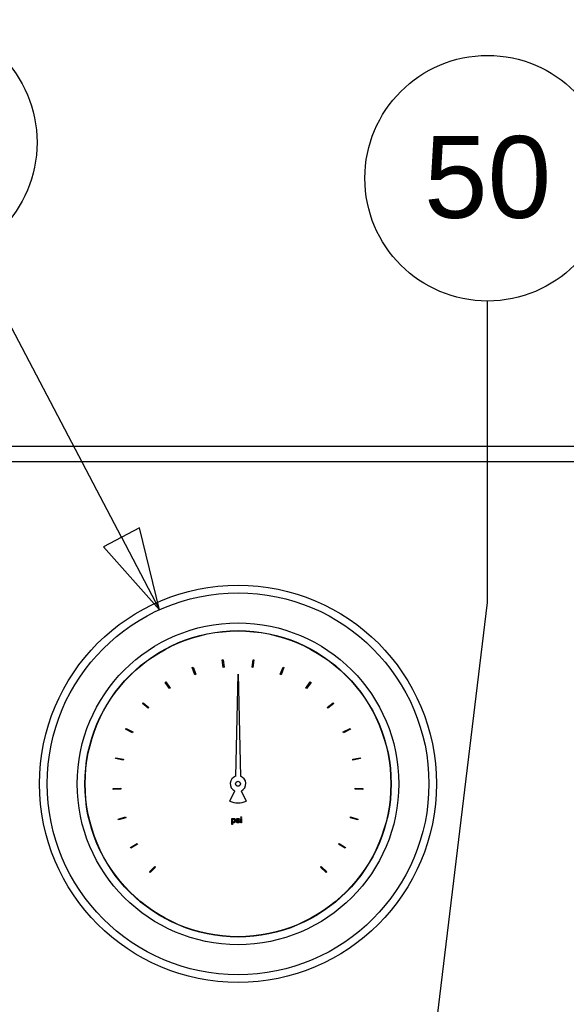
# Paper-space layout 'SHEET_3' of a CAD drawing. Header units: inches. Extents: x 3 to 360, y 8 to 227.
# Tile 39 of 117: x 50 to 59, y 187 to 203. Entities that reach past the tile are written whole.
import ezdxf

# ---------------------------------------------------------------- set-up
doc = ezdxf.new("R2010")
doc.units = ezdxf.units.IN
doc.header["$LTSCALE"] = 10.666667
doc.header["$MEASUREMENT"] = 0
doc.layers.get('0').update_dxf_attribs({"lineweight": 25})
doc.layers.add('DIMEN', color=7, linetype='Continuous', lineweight=25)
doc.styles.add('Current-ANSI', font='arial.ttf')

# ---------------------------------------------------------------- blocks, each defined once
blk = doc.blocks.new('Balloon88')
at = {"layer": 'DIMEN', "linetype": 'Continuous', "lineweight": 25}
for p, q in [((4.8794, 18.2723), (4.6498, 18.7094)), ((4.907, 18.2869), (4.8517, 18.2578)), ((4.9375, 18.1617), (4.907, 18.2869)), ((4.8794, 18.2723), (4.9375, 18.1617)), ((4.8517, 18.2578), (4.9375, 18.1617))]:
    blk.add_line(p, q, dxfattribs=at)
at = {"layer": 'DIMEN', "linetype": 'Continuous', "lineweight": 25, "flags": 128}
blk.add_lwpolyline([(4.8517, 18.2578), (4.9375, 18.1617), (4.907, 18.2869), (4.8517, 18.2578)], dxfattribs=at)
at = {"layer": 'DIMEN'}
blk.add_circle((4.5629, 18.875), 0.1875, dxfattribs=at)
blk.add_solid([(4.8517, 18.2578), (4.9375, 18.1617), (4.907, 18.2869), (4.8517, 18.2578)], dxfattribs=at)
at = {"layer": 'DIMEN', "insert": (4.5629, 18.876), "char_height": 0.125, "attachment_point": 5, "style": 'Current-ANSI'}
blk.add_mtext('51', dxfattribs=at)
blk = doc.blocks.new('Balloon148')
at = {"layer": 'DIMEN', "linetype": 'Continuous', "lineweight": 25}
for p, q in [((5.4386, 18.1728), (5.4386, 18.6329)), ((5.4386, 18.1728), (5.4386, 18.6329)), ((5.4386, 18.1728), (5.4386, 18.6329)), ((5.3412, 17.3679), (5.4386, 18.1728)), ((5.3412, 17.3679), (5.4386, 18.1728)), ((5.3412, 17.3679), (5.4386, 18.1728))]:
    blk.add_line(p, q, dxfattribs=at)
at = {"layer": 'DIMEN'}
blk.add_circle((5.4386, 18.8204), 0.1875, dxfattribs=at)
at = {"layer": 'DIMEN', "insert": (5.4386, 18.8215), "char_height": 0.125, "attachment_point": 5, "style": 'Current-ANSI'}
blk.add_mtext('50', dxfattribs=at)

psp = doc.layouts.new('SHEET_3')

# ---------------------------------------------------------------- linework, layer by layer
for p, q in [((35.695, 196.39), (59.695, 196.39)), ((35.945, 196.14), (59.445, 196.14)), ((53.686, 192.909), (53.701, 192.911)), ((53.702, 192.785), (53.686, 192.909)), ((53.701, 192.911), (53.717, 192.787)), ((54.174, 192.787), (54.19, 192.911)), ((54.205, 192.909), (54.189, 192.785)), ((54.19, 192.911), (54.205, 192.909)), ((53.198, 192.784), (53.212, 192.789)), ((53.244, 192.667), (53.198, 192.784)), ((53.212, 192.789), (53.258, 192.673)), ((53.717, 192.787), (53.702, 192.785)), ((54.189, 192.785), (54.174, 192.787)), ((54.633, 192.673), (54.679, 192.789)), ((54.693, 192.784), (54.647, 192.667)), ((54.679, 192.789), (54.693, 192.784)), ((53.258, 192.673), (53.244, 192.667)), ((53.907, 191.011), (53.945, 192.674)), ((53.945, 192.674), (53.984, 191.011)), ((54.647, 192.667), (54.633, 192.673)), ((52.756, 192.542), (52.769, 192.551)), ((52.829, 192.441), (52.756, 192.542)), ((52.769, 192.551), (52.841, 192.449)), ((52.841, 192.449), (52.829, 192.441)), ((55.05, 192.449), (55.122, 192.551)), ((55.062, 192.441), (55.05, 192.449)), ((55.135, 192.542), (55.062, 192.441)), ((55.122, 192.551), (55.135, 192.542)), ((52.387, 192.2), (52.397, 192.211)), ((52.482, 192.119), (52.387, 192.2)), ((52.397, 192.211), (52.492, 192.13)), ((52.492, 192.13), (52.482, 192.119)), ((55.399, 192.13), (55.494, 192.211)), ((55.409, 192.119), (55.399, 192.13)), ((55.504, 192.2), (55.409, 192.119)), ((55.494, 192.211), (55.504, 192.2)), ((52.113, 191.777), (52.12, 191.791)), ((52.225, 191.722), (52.113, 191.777)), ((52.12, 191.791), (52.232, 191.736)), ((55.659, 191.736), (55.771, 191.791)), ((55.778, 191.777), (55.666, 191.722)), ((55.771, 191.791), (55.778, 191.777)), ((52.232, 191.736), (52.225, 191.722)), ((55.666, 191.722), (55.659, 191.736)), ((51.951, 191.3), (51.954, 191.315)), ((52.074, 191.274), (51.951, 191.3)), ((51.954, 191.315), (52.077, 191.289)), ((52.077, 191.289), (52.074, 191.274)), ((55.814, 191.289), (55.937, 191.315)), ((55.817, 191.274), (55.814, 191.289)), ((55.94, 191.3), (55.817, 191.274)), ((55.937, 191.315), (55.94, 191.3)), ((51.911, 190.813), (52.036, 190.818)), ((51.912, 190.798), (51.911, 190.813)), ((52.036, 190.818), (52.036, 190.803)), ((55.855, 190.803), (55.855, 190.818)), ((55.855, 190.818), (55.98, 190.813)), ((55.98, 190.813), (55.979, 190.798)), ((52.036, 190.803), (51.912, 190.798)), ((53.814, 190.607), (53.892, 190.774)), ((53.999, 190.774), (54.077, 190.607)), ((55.979, 190.798), (55.855, 190.803)), ((51.992, 190.316), (52.112, 190.352)), ((52.116, 190.337), (51.996, 190.301)), ((52.112, 190.352), (52.116, 190.337)), ((53.843, 190.226), (53.843, 190.326)), ((53.843, 190.326), (53.856, 190.326)), ((53.856, 190.326), (53.856, 190.314)), ((53.991, 190.34), (53.991, 190.353)), ((53.991, 190.353), (54.004, 190.353)), ((54.004, 190.34), (53.991, 190.34)), ((53.991, 190.253), (53.991, 190.326)), ((53.991, 190.326), (54.004, 190.326)), ((54.004, 190.353), (54.004, 190.34)), ((54.004, 190.326), (54.004, 190.253)), ((55.775, 190.337), (55.779, 190.352)), ((55.895, 190.301), (55.775, 190.337)), ((55.779, 190.352), (55.899, 190.316)), ((51.996, 190.301), (51.992, 190.316)), ((53.856, 190.226), (53.843, 190.226)), ((53.856, 190.262), (53.856, 190.226)), ((53.916, 190.275), (53.929, 190.277)), ((53.971, 190.307), (53.958, 190.306)), ((54.004, 190.253), (53.991, 190.253)), ((55.899, 190.316), (55.895, 190.301)), ((52.193, 189.854), (52.3, 189.918)), ((52.2, 189.841), (52.193, 189.854)), ((52.308, 189.905), (52.2, 189.841)), ((52.3, 189.918), (52.308, 189.905)), ((55.583, 189.905), (55.591, 189.918)), ((55.691, 189.841), (55.583, 189.905)), ((55.591, 189.918), (55.698, 189.854)), ((55.698, 189.854), (55.691, 189.841)), ((52.501, 189.455), (52.589, 189.544)), ((52.6, 189.533), (52.511, 189.445)), ((52.589, 189.544), (52.6, 189.533)), ((55.291, 189.533), (55.302, 189.544)), ((55.38, 189.445), (55.291, 189.533)), ((55.302, 189.544), (55.39, 189.455)), ((52.511, 189.445), (52.501, 189.455)), ((55.39, 189.455), (55.38, 189.445))]:
    psp.add_line(p, q)
for radius in [3.235, 3.11, 2.62, 2.495, 2.49, 0.0402]:
    psp.add_circle((53.945, 190.89), radius)
for radius, start, end in [(0.128, 107.496, 245), (0.128, 295, 72.504), (0.311, 245, 295)]:
    psp.add_arc((53.945, 190.89), radius, start, end)
for points, knots in [([(53.856, 190.314), (53.858, 190.316), (53.861, 190.32), (53.867, 190.324), (53.869, 190.325), (53.872, 190.327), (53.874, 190.327), (53.876, 190.327)], [0, 0, 0, 0, 0.02029333, 0.02029333, 0.03021114, 0.03021114, 0.03916885, 0.03916885, 0.03916885, 0.03916885]), ([(53.876, 190.327), (53.878, 190.327), (53.88, 190.327), (53.884, 190.326), (53.887, 190.325), (53.893, 190.321), (53.896, 190.318), (53.901, 190.311), (53.903, 190.307), (53.905, 190.298), (53.906, 190.294), (53.906, 190.29)], [0, 0, 0, 0, 0.01297321, 0.01297321, 0.02976754, 0.02976754, 0.04981668, 0.04981668, 0.07069649, 0.07069649, 0.09133528, 0.09133528, 0.09133528, 0.09133528]), ([(53.925, 190.322), (53.926, 190.323), (53.928, 190.324), (53.934, 190.326), (53.939, 190.327), (53.943, 190.327)], [0, 0, 0, 0, 0.01117492, 0.01117492, 0.03636802, 0.03636802, 0.03636802, 0.03636802]), ([(53.943, 190.327), (53.947, 190.327), (53.952, 190.327), (53.959, 190.324), (53.962, 190.322), (53.966, 190.318), (53.968, 190.316), (53.97, 190.311), (53.971, 190.309), (53.971, 190.307)], [0, 0, 0, 0, 0.03306975, 0.03306975, 0.05935706, 0.05935706, 0.07869839, 0.07869839, 0.09801391, 0.09801391, 0.09801391, 0.09801391]), ([(53.875, 190.316), (53.873, 190.316), (53.872, 190.315), (53.869, 190.314), (53.868, 190.313), (53.864, 190.31), (53.862, 190.308), (53.859, 190.303), (53.858, 190.3), (53.857, 190.295), (53.856, 190.292), (53.856, 190.289)], [0, 0, 0, 0, 0.01030086, 0.01030086, 0.02382745, 0.02382745, 0.04396287, 0.04396287, 0.06383541, 0.06383541, 0.08336478, 0.08336478, 0.08336478, 0.08336478]), ([(53.856, 190.289), (53.856, 190.286), (53.857, 190.283), (53.859, 190.276), (53.861, 190.273), (53.864, 190.268), (53.866, 190.266), (53.869, 190.265), (53.87, 190.264), (53.872, 190.264), (53.873, 190.264), (53.874, 190.264)], [0, 0, 0, 0, 0.02322797, 0.02322797, 0.05294076, 0.05294076, 0.07328258, 0.07328258, 0.08325354, 0.08325354, 0.09300739, 0.09300739, 0.09300739, 0.09300739]), ([(53.875, 190.252), (53.873, 190.252), (53.872, 190.252), (53.868, 190.254), (53.865, 190.256), (53.86, 190.259), (53.858, 190.261), (53.856, 190.262)], [0, 0, 0, 0, 0.01150824, 0.01150824, 0.03263308, 0.03263308, 0.05663204, 0.05663204, 0.05663204, 0.05663204]), ([(53.874, 190.264), (53.876, 190.264), (53.877, 190.264), (53.88, 190.265), (53.881, 190.266), (53.885, 190.269), (53.887, 190.271), (53.89, 190.276), (53.891, 190.278), (53.892, 190.284), (53.893, 190.287), (53.893, 190.29)], [0, 0, 0, 0, 0.01071137, 0.01071137, 0.02407168, 0.02407168, 0.04411244, 0.04411244, 0.06645343, 0.06645343, 0.08878202, 0.08878202, 0.08878202, 0.08878202]), ([(53.893, 190.29), (53.893, 190.293), (53.892, 190.296), (53.89, 190.303), (53.888, 190.307), (53.884, 190.311), (53.883, 190.313), (53.88, 190.315), (53.879, 190.315), (53.877, 190.316), (53.876, 190.316), (53.875, 190.316)], [0, 0, 0, 0, 0.02328468, 0.02328468, 0.05371088, 0.05371088, 0.07254544, 0.07254544, 0.08127428, 0.08127428, 0.08978114, 0.08978114, 0.08978114, 0.08978114]), ([(53.906, 190.29), (53.906, 190.286), (53.905, 190.28), (53.901, 190.27), (53.898, 190.265), (53.891, 190.258), (53.888, 190.256), (53.883, 190.254), (53.881, 190.253), (53.878, 190.252), (53.876, 190.252), (53.875, 190.252)], [0, 0, 0, 0, 0.0342805, 0.0342805, 0.0656597, 0.0656597, 0.0911704, 0.0911704, 0.1037336, 0.1037336, 0.1148102, 0.1148102, 0.1148102, 0.1148102]), ([(53.946, 190.252), (53.943, 190.252), (53.94, 190.252), (53.932, 190.255), (53.929, 190.257), (53.923, 190.261), (53.921, 190.264), (53.918, 190.268), (53.917, 190.269), (53.916, 190.272), (53.916, 190.274), (53.916, 190.275)], [0, 0, 0, 0, 0.0256185, 0.0256185, 0.0570139, 0.0570139, 0.0819114, 0.0819114, 0.0939542, 0.0939542, 0.1058298, 0.1058298, 0.1058298, 0.1058298]), ([(53.917, 190.306), (53.917, 190.308), (53.918, 190.31), (53.919, 190.313), (53.92, 190.316), (53.922, 190.319), (53.924, 190.321), (53.925, 190.322)], [0, 0, 0, 0, 0.0119503, 0.0119503, 0.02671657, 0.02671657, 0.04156251, 0.04156251, 0.04156251, 0.04156251]), ([(53.946, 190.283), (53.94, 190.285), (53.932, 190.287), (53.923, 190.294), (53.921, 190.296), (53.919, 190.299), (53.918, 190.301), (53.917, 190.304), (53.917, 190.305), (53.917, 190.306)], [0, 0, 0, 0, 0.0472126, 0.0472126, 0.0724341, 0.0724341, 0.0919181, 0.0919181, 0.1110504, 0.1110504, 0.1110504, 0.1110504]), ([(53.929, 190.277), (53.929, 190.275), (53.929, 190.274), (53.931, 190.271), (53.932, 190.27), (53.935, 190.267), (53.937, 190.266), (53.94, 190.264), (53.942, 190.264), (53.944, 190.264), (53.945, 190.264), (53.946, 190.264)], [0, 0, 0, 0, 0.01013725, 0.01013725, 0.02329745, 0.02329745, 0.04129455, 0.04129455, 0.05078689, 0.05078689, 0.06008173, 0.06008173, 0.06008173, 0.06008173]), ([(53.944, 190.316), (53.942, 190.316), (53.94, 190.316), (53.936, 190.314), (53.934, 190.313), (53.932, 190.312), (53.932, 190.311), (53.931, 190.31), (53.931, 190.309), (53.93, 190.308), (53.93, 190.308), (53.93, 190.308)], [0, 0, 0, 0, 0.01457318, 0.01457318, 0.03030704, 0.03030704, 0.03901658, 0.03901658, 0.04302419, 0.04302419, 0.04695167, 0.04695167, 0.04695167, 0.04695167]), ([(53.93, 190.308), (53.93, 190.307), (53.93, 190.306), (53.931, 190.305), (53.931, 190.304), (53.932, 190.304)], [0, 0, 0, 0, 0.00523907, 0.00523907, 0.01050232, 0.01050232, 0.01050232, 0.01050232]), ([(53.932, 190.304), (53.932, 190.303), (53.933, 190.303), (53.934, 190.302), (53.935, 190.301), (53.936, 190.301)], [0, 0, 0, 0, 0.00622748, 0.00622748, 0.01298919, 0.01298919, 0.01298919, 0.01298919]), ([(53.936, 190.301), (53.937, 190.3), (53.938, 190.3), (53.941, 190.299), (53.943, 190.299), (53.945, 190.298)], [0, 0, 0, 0, 0.00998975, 0.00998975, 0.02429225, 0.02429225, 0.02429225, 0.02429225]), ([(53.958, 190.306), (53.958, 190.307), (53.957, 190.308), (53.956, 190.31), (53.955, 190.311), (53.953, 190.313), (53.952, 190.314), (53.949, 190.315), (53.948, 190.315), (53.946, 190.316), (53.945, 190.316), (53.944, 190.316)], [0, 0, 0, 0, 0.00763462, 0.00763462, 0.01756752, 0.01756752, 0.03140757, 0.03140757, 0.03927119, 0.03927119, 0.04695429, 0.04695429, 0.04695429, 0.04695429]), ([(53.945, 190.298), (53.95, 190.296), (53.957, 190.295), (53.965, 190.29), (53.968, 190.288), (53.973, 190.284), (53.974, 190.282), (53.975, 190.28), (53.975, 190.279), (53.975, 190.277), (53.975, 190.276), (53.975, 190.275)], [0, 0, 0, 0, 0.04193278, 0.04193278, 0.05932368, 0.05932368, 0.06853151, 0.06853151, 0.07325574, 0.07325574, 0.07774024, 0.07774024, 0.07774024, 0.07774024]), ([(53.958, 190.28), (53.956, 190.28), (53.954, 190.281), (53.95, 190.282), (53.948, 190.283), (53.946, 190.283)], [0, 0, 0, 0, 0.01396383, 0.01396383, 0.03149812, 0.03149812, 0.03149812, 0.03149812]), ([(53.975, 190.275), (53.975, 190.274), (53.975, 190.273), (53.974, 190.269), (53.973, 190.267), (53.97, 190.262), (53.967, 190.26), (53.962, 190.256), (53.959, 190.254), (53.952, 190.252), (53.949, 190.252), (53.946, 190.252)], [0, 0, 0, 0, 0.00947166, 0.00947166, 0.02243131, 0.02243131, 0.03830049, 0.03830049, 0.05308964, 0.05308964, 0.06787907, 0.06787907, 0.06787907, 0.06787907]), ([(53.946, 190.264), (53.948, 190.263), (53.95, 190.264), (53.955, 190.265), (53.957, 190.266), (53.96, 190.268), (53.96, 190.269), (53.961, 190.271), (53.962, 190.272), (53.962, 190.273), (53.962, 190.273), (53.962, 190.274)], [0, 0, 0, 0, 0.01486225, 0.01486225, 0.03337884, 0.03337884, 0.04420953, 0.04420953, 0.04920576, 0.04920576, 0.05407335, 0.05407335, 0.05407335, 0.05407335]), ([(53.962, 190.274), (53.962, 190.275), (53.962, 190.275), (53.961, 190.277), (53.961, 190.278), (53.959, 190.279), (53.959, 190.279), (53.958, 190.28)], [0, 0, 0, 0, 0.00630196, 0.00630196, 0.01208505, 0.01208505, 0.02017356, 0.02017356, 0.02017356, 0.02017356])]:
    psp.add_open_spline(points, degree=3, knots=knots)

# ---------------------------------------------------------------- block references
at = {"layer": 'DIMEN', "xscale": 10.66666666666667, "yscale": 10.66666666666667, "zscale": 10.66666666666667}
for name in ['Balloon88', 'Balloon148']:
    psp.add_blockref(name, (0, 0), dxfattribs=at)

doc.saveas('drawing.dxf')
